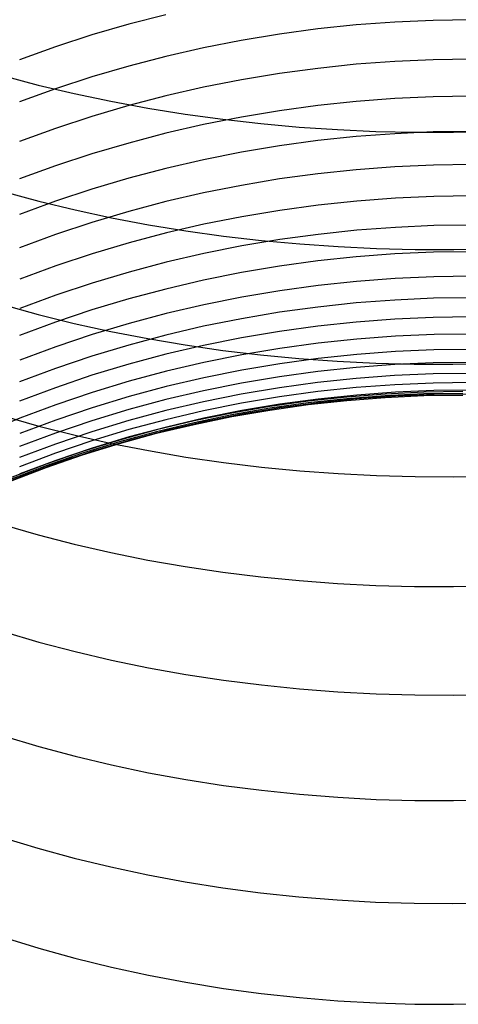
# Model space of a CAD drawing. Extents: x -383 to 1849, y -1185 to -529.
# Tile 13 of 256: x -372 to -366, y -1097 to -1085. Entities that reach past the tile are written whole.
import ezdxf

# ---------------------------------------------------------------- set-up
doc = ezdxf.new("R2010")
doc.units = 0
doc.layers.add('PREDEFINITO', color=7, linetype='CONTINUOUS')

msp = doc.modelspace()

# ---------------------------------------------------------------- linework, layer by layer
at = {"layer": 'PREDEFINITO'}
for p, q in [((-369.883, -1084.444, 603.031), (-370.357, -1084.566, 603.066)), ((-365.992, -1084.508, 601.584), (-366.483, -1084.516, 601.578)), ((-370.357, -1084.566, 603.066), (-370.825, -1084.702, 603.106)), ((-367.953, -1084.626, 601.589), (-368.44, -1084.692, 601.602)), ((-367.465, -1084.575, 601.581), (-367.953, -1084.626, 601.589)), ((-366.974, -1084.538, 601.577), (-367.465, -1084.575, 601.581)), ((-366.483, -1084.516, 601.578), (-366.974, -1084.538, 601.577)), ((-370.825, -1084.702, 603.106), (-371.289, -1084.852, 603.152)), ((-368.44, -1084.692, 601.602), (-368.925, -1084.772, 601.62)), ((-371.289, -1084.852, 603.152), (-371.747, -1085.017, 603.202)), ((-369.406, -1084.866, 601.643), (-369.883, -1084.975, 601.671)), ((-368.925, -1084.772, 601.62), (-369.406, -1084.866, 601.643)), ((-369.883, -1084.975, 601.671), (-370.357, -1085.097, 601.703)), ((-365.991, -1085.008, 600.224), (-366.483, -1085.016, 600.217)), ((-370.357, -1085.097, 601.703), (-370.826, -1085.234, 601.741)), ((-367.953, -1085.127, 600.226), (-368.44, -1085.193, 600.238)), ((-367.464, -1085.075, 600.218), (-367.953, -1085.127, 600.226)), ((-366.974, -1085.038, 600.216), (-367.464, -1085.075, 600.218)), ((-366.483, -1085.016, 600.217), (-366.974, -1085.038, 600.216)), ((-371.962, -1085.218, 650.584), (-371.509, -1085.338, 650.717)), ((-370.826, -1085.234, 601.741), (-371.289, -1085.385, 601.783)), ((-368.44, -1085.193, 600.238), (-368.924, -1085.273, 600.254)), ((-371.289, -1085.385, 601.783), (-371.747, -1085.55, 601.83)), ((-371.509, -1085.338, 650.717), (-371.049, -1085.447, 650.839)), ((-369.405, -1085.367, 600.275), (-369.883, -1085.476, 600.301)), ((-368.924, -1085.273, 600.254), (-369.405, -1085.367, 600.275)), ((-371.049, -1085.447, 650.839), (-370.584, -1085.545, 650.951)), ((-369.883, -1085.476, 600.301), (-370.357, -1085.6, 600.331)), ((-366.483, -1085.489, 598.846), (-366.974, -1085.511, 598.844)), ((-365.991, -1085.481, 598.853), (-366.483, -1085.489, 598.846)), ((-370.357, -1085.6, 600.331), (-370.825, -1085.737, 600.365)), ((-370.584, -1085.545, 650.951), (-370.113, -1085.632, 651.051)), ((-370.113, -1085.632, 651.051), (-369.638, -1085.708, 651.14)), ((-367.953, -1085.6, 598.853), (-368.44, -1085.666, 598.863)), ((-367.464, -1085.548, 598.846), (-367.953, -1085.6, 598.853)), ((-366.974, -1085.511, 598.844), (-367.464, -1085.548, 598.846)), ((-370.825, -1085.737, 600.365), (-371.289, -1085.889, 600.404)), ((-369.638, -1085.708, 651.14), (-369.159, -1085.774, 651.218)), ((-368.924, -1085.746, 598.878), (-369.405, -1085.841, 598.897)), ((-368.44, -1085.666, 598.863), (-368.924, -1085.746, 598.878)), ((-369.405, -1085.841, 598.897), (-369.883, -1085.951, 598.92)), ((-369.159, -1085.774, 651.218), (-368.676, -1085.828, 651.285)), ((-368.676, -1085.828, 651.285), (-368.19, -1085.872, 651.342)), ((-368.19, -1085.872, 651.342), (-367.702, -1085.905, 651.387)), ((-371.289, -1085.889, 600.404), (-371.747, -1086.055, 600.448)), ((-369.883, -1085.951, 598.92), (-370.357, -1086.075, 598.948)), ((-367.465, -1085.994, 597.463), (-367.953, -1086.045, 597.468)), ((-367.702, -1085.905, 651.387), (-367.212, -1085.927, 651.421)), ((-366.974, -1085.957, 597.462), (-367.465, -1085.994, 597.463)), ((-367.212, -1085.927, 651.421), (-366.72, -1085.939, 651.445)), ((-366.483, -1085.934, 597.464), (-366.974, -1085.957, 597.462)), ((-366.72, -1085.939, 651.445), (-366.228, -1085.939, 651.457)), ((-365.992, -1085.927, 597.471), (-366.483, -1085.934, 597.464)), ((-366.228, -1085.939, 651.457), (-365.736, -1085.929, 651.459)), ((-370.357, -1086.075, 598.948), (-370.825, -1086.213, 598.98)), ((-368.44, -1086.112, 597.478), (-368.924, -1086.192, 597.491)), ((-367.953, -1086.045, 597.468), (-368.44, -1086.112, 597.478)), ((-370.825, -1086.213, 598.98), (-371.289, -1086.365, 599.016)), ((-368.924, -1086.192, 597.491), (-369.406, -1086.288, 597.508)), ((-371.289, -1086.365, 599.016), (-371.747, -1086.532, 599.056)), ((-369.406, -1086.288, 597.508), (-369.883, -1086.398, 597.529)), ((-366.974, -1086.377, 596.065), (-367.464, -1086.414, 596.065)), ((-366.482, -1086.355, 596.068), (-366.974, -1086.377, 596.065)), ((-365.991, -1086.347, 596.074), (-366.482, -1086.355, 596.068)), ((-369.883, -1086.398, 597.529), (-370.357, -1086.522, 597.554)), ((-367.953, -1086.466, 596.07), (-368.44, -1086.532, 596.078)), ((-367.464, -1086.414, 596.065), (-367.953, -1086.466, 596.07)), ((-370.357, -1086.522, 597.554), (-370.826, -1086.661, 597.583)), ((-368.924, -1086.613, 596.089), (-369.405, -1086.709, 596.105)), ((-368.44, -1086.532, 596.078), (-368.924, -1086.613, 596.089)), ((-371.953, -1086.689, 649.2), (-371.5, -1086.812, 649.331)), ((-370.826, -1086.661, 597.583), (-371.289, -1086.814, 597.616)), ((-369.405, -1086.709, 596.105), (-369.883, -1086.819, 596.124)), ((-366.475, -1086.754, 594.657), (-366.966, -1086.776, 594.653)), ((-365.983, -1086.747, 594.664), (-366.475, -1086.754, 594.657)), ((-371.289, -1086.814, 597.616), (-371.747, -1086.982, 597.653)), ((-371.5, -1086.812, 649.331), (-371.04, -1086.923, 649.452)), ((-369.883, -1086.819, 596.124), (-370.356, -1086.944, 596.146)), ((-367.946, -1086.864, 594.657), (-368.434, -1086.931, 594.663)), ((-367.457, -1086.813, 594.653), (-367.946, -1086.864, 594.657)), ((-366.966, -1086.776, 594.653), (-367.457, -1086.813, 594.653)), ((-371.04, -1086.923, 649.452), (-370.575, -1087.024, 649.561)), ((-370.356, -1086.944, 596.146), (-370.825, -1087.083, 596.173)), ((-368.434, -1086.931, 594.663), (-368.918, -1087.012, 594.673)), ((-370.825, -1087.083, 596.173), (-371.289, -1087.237, 596.203)), ((-370.575, -1087.024, 649.561), (-370.104, -1087.113, 649.659)), ((-370.104, -1087.113, 649.659), (-369.629, -1087.191, 649.747)), ((-369.4, -1087.107, 594.687), (-369.878, -1087.218, 594.704)), ((-368.918, -1087.012, 594.673), (-369.4, -1087.107, 594.687)), ((-366.475, -1087.125, 593.232), (-366.966, -1087.147, 593.228)), ((-365.983, -1087.118, 593.239), (-366.475, -1087.125, 593.232)), ((-371.289, -1087.237, 596.203), (-371.747, -1087.406, 596.236)), ((-369.878, -1087.218, 594.704), (-370.352, -1087.343, 594.724)), ((-369.629, -1087.191, 649.747), (-369.15, -1087.258, 649.824)), ((-369.15, -1087.258, 649.824), (-368.668, -1087.314, 649.89)), ((-367.946, -1087.236, 593.23), (-368.434, -1087.302, 593.235)), ((-367.457, -1087.184, 593.228), (-367.946, -1087.236, 593.23)), ((-366.966, -1087.147, 593.228), (-367.457, -1087.184, 593.228)), ((-370.352, -1087.343, 594.724), (-370.822, -1087.482, 594.748)), ((-368.919, -1087.383, 593.244), (-369.4, -1087.479, 593.256)), ((-368.434, -1087.302, 593.235), (-368.919, -1087.383, 593.244)), ((-368.668, -1087.314, 649.89), (-368.182, -1087.358, 649.945)), ((-368.182, -1087.358, 649.945), (-367.694, -1087.392, 649.99)), ((-370.822, -1087.482, 594.748), (-371.286, -1087.636, 594.775)), ((-369.4, -1087.479, 593.256), (-369.879, -1087.59, 593.27)), ((-367.694, -1087.392, 649.99), (-367.204, -1087.415, 650.024)), ((-366.973, -1087.485, 591.8), (-367.463, -1087.522, 591.798)), ((-367.204, -1087.415, 650.024), (-366.713, -1087.427, 650.047)), ((-366.482, -1087.463, 591.804), (-366.973, -1087.485, 591.8)), ((-366.713, -1087.427, 650.047), (-366.222, -1087.428, 650.06)), ((-365.99, -1087.456, 591.811), (-366.482, -1087.463, 591.804)), ((-366.222, -1087.428, 650.06), (-365.73, -1087.418, 650.061)), ((-371.286, -1087.636, 594.775), (-371.744, -1087.805, 594.805)), ((-369.879, -1087.59, 593.27), (-370.353, -1087.715, 593.288)), ((-367.952, -1087.574, 591.8), (-368.439, -1087.641, 591.804)), ((-367.463, -1087.522, 591.798), (-367.952, -1087.574, 591.8)), ((-370.353, -1087.715, 593.288), (-370.822, -1087.855, 593.309)), ((-368.924, -1087.722, 591.811), (-369.405, -1087.819, 591.821)), ((-368.439, -1087.641, 591.804), (-368.924, -1087.722, 591.811)), ((-370.822, -1087.855, 593.309), (-371.286, -1088.009, 593.334)), ((-369.405, -1087.819, 591.821), (-369.883, -1087.93, 591.834)), ((-367.947, -1087.885, 590.403), (-368.434, -1087.952, 590.406)), ((-367.458, -1087.834, 590.403), (-367.947, -1087.885, 590.403)), ((-366.967, -1087.797, 590.405), (-367.458, -1087.834, 590.403)), ((-366.476, -1087.775, 590.41), (-366.967, -1087.797, 590.405)), ((-365.984, -1087.769, 590.417), (-366.476, -1087.775, 590.41)), ((-371.286, -1088.009, 593.334), (-371.744, -1088.178, 593.361)), ((-369.883, -1087.93, 591.834), (-370.356, -1088.056, 591.85)), ((-368.434, -1087.952, 590.406), (-368.919, -1088.033, 590.411)), ((-371.963, -1088.128, 647.781), (-371.51, -1088.253, 647.91)), ((-370.356, -1088.056, 591.85), (-370.825, -1088.196, 591.868)), ((-369.401, -1088.13, 590.419), (-369.879, -1088.241, 590.43)), ((-368.919, -1088.033, 590.411), (-369.401, -1088.13, 590.419)), ((-367.464, -1088.107, 589.019), (-367.953, -1088.159, 589.018)), ((-366.973, -1088.07, 589.022), (-367.464, -1088.107, 589.019)), ((-366.482, -1088.048, 589.027), (-366.973, -1088.07, 589.022)), ((-365.991, -1088.041, 589.034), (-366.482, -1088.048, 589.027)), ((-371.51, -1088.253, 647.91), (-371.05, -1088.367, 648.028)), ((-370.825, -1088.196, 591.868), (-371.289, -1088.352, 591.89)), ((-369.879, -1088.241, 590.43), (-370.353, -1088.367, 590.443)), ((-368.439, -1088.226, 589.02), (-368.924, -1088.307, 589.023)), ((-367.953, -1088.159, 589.018), (-368.439, -1088.226, 589.02)), ((-371.289, -1088.352, 591.89), (-371.747, -1088.521, 591.914)), ((-371.05, -1088.367, 648.028), (-370.585, -1088.47, 648.136)), ((-370.353, -1088.367, 590.443), (-370.822, -1088.507, 590.459)), ((-368.924, -1088.307, 589.023), (-369.405, -1088.404, 589.029)), ((-367.464, -1088.35, 587.638), (-367.953, -1088.402, 587.636)), ((-366.974, -1088.313, 587.642), (-367.464, -1088.35, 587.638)), ((-366.483, -1088.291, 587.648), (-366.974, -1088.313, 587.642)), ((-365.991, -1088.285, 587.655), (-366.483, -1088.291, 587.648)), ((-370.822, -1088.507, 590.459), (-371.286, -1088.663, 590.477)), ((-370.585, -1088.47, 648.136), (-370.115, -1088.561, 648.233)), ((-369.405, -1088.404, 589.029), (-369.883, -1088.516, 589.037)), ((-368.44, -1088.469, 587.636), (-368.924, -1088.551, 587.638)), ((-367.953, -1088.402, 587.636), (-368.44, -1088.469, 587.636)), ((-366.474, -1088.51, 586.253), (-366.966, -1088.531, 586.247)), ((-365.982, -1088.504, 586.26), (-366.474, -1088.51, 586.253)), ((-369.883, -1088.516, 589.037), (-370.356, -1088.642, 589.048)), ((-370.115, -1088.561, 648.233), (-369.64, -1088.641, 648.319)), ((-368.924, -1088.551, 587.638), (-369.405, -1088.648, 587.642)), ((-367.946, -1088.619, 586.239), (-368.433, -1088.686, 586.238)), ((-367.457, -1088.568, 586.242), (-367.946, -1088.619, 586.239)), ((-366.966, -1088.531, 586.247), (-367.457, -1088.568, 586.242)), ((-371.286, -1088.663, 590.477), (-371.744, -1088.833, 590.498)), ((-370.356, -1088.642, 589.048), (-370.825, -1088.783, 589.06)), ((-369.883, -1088.759, 587.648), (-370.357, -1088.886, 587.655)), ((-369.405, -1088.648, 587.642), (-369.883, -1088.759, 587.648)), ((-369.64, -1088.641, 648.319), (-369.162, -1088.71, 648.395)), ((-369.162, -1088.71, 648.395), (-368.679, -1088.767, 648.46)), ((-368.433, -1088.686, 586.238), (-368.918, -1088.768, 586.238)), ((-367.457, -1088.762, 584.763), (-367.947, -1088.814, 584.759)), ((-366.966, -1088.726, 584.769), (-367.457, -1088.762, 584.763)), ((-366.475, -1088.705, 584.775), (-366.966, -1088.726, 584.769)), ((-365.983, -1088.699, 584.783), (-366.475, -1088.705, 584.775)), ((-370.825, -1088.783, 589.06), (-371.289, -1088.939, 589.075)), ((-370.357, -1088.886, 587.655), (-370.825, -1089.027, 587.665)), ((-369.4, -1088.864, 586.239), (-369.878, -1088.976, 586.243)), ((-368.918, -1088.768, 586.238), (-369.4, -1088.864, 586.239)), ((-368.434, -1088.88, 584.757), (-368.919, -1088.962, 584.755)), ((-368.679, -1088.767, 648.46), (-368.194, -1088.813, 648.515)), ((-367.947, -1088.814, 584.759), (-368.434, -1088.88, 584.757)), ((-368.194, -1088.813, 648.515), (-367.706, -1088.848, 648.559)), ((-367.706, -1088.848, 648.559), (-367.216, -1088.872, 648.593)), ((-367.216, -1088.872, 648.593), (-366.725, -1088.885, 648.616)), ((-366.483, -1088.869, 583.285), (-366.974, -1088.89, 583.279)), ((-366.725, -1088.885, 648.616), (-366.234, -1088.886, 648.629)), ((-365.991, -1088.863, 583.293), (-366.483, -1088.869, 583.285)), ((-366.234, -1088.886, 648.629), (-365.742, -1088.877, 648.632)), ((-371.289, -1088.939, 589.075), (-371.747, -1089.11, 589.092)), ((-369.878, -1088.976, 586.243), (-370.352, -1089.102, 586.248)), ((-368.919, -1088.962, 584.755), (-369.401, -1089.059, 584.755)), ((-367.953, -1088.978, 583.268), (-368.44, -1089.045, 583.264)), ((-367.464, -1088.927, 583.273), (-367.953, -1088.978, 583.268)), ((-366.974, -1088.89, 583.279), (-367.464, -1088.927, 583.273)), ((-366.483, -1089.009, 581.798), (-366.975, -1089.03, 581.79)), ((-365.992, -1089.003, 581.806), (-366.483, -1089.009, 581.798)), ((-370.825, -1089.027, 587.665), (-371.289, -1089.184, 587.676)), ((-370.352, -1089.102, 586.248), (-370.822, -1089.244, 586.254)), ((-369.401, -1089.059, 584.755), (-369.879, -1089.17, 584.756)), ((-368.924, -1089.127, 583.261), (-369.405, -1089.224, 583.259)), ((-368.44, -1089.045, 583.264), (-368.924, -1089.127, 583.261)), ((-367.954, -1089.118, 581.778), (-368.44, -1089.185, 581.773)), ((-367.465, -1089.066, 581.784), (-367.954, -1089.118, 581.778)), ((-366.975, -1089.03, 581.79), (-367.465, -1089.066, 581.784)), ((-366.483, -1089.125, 580.318), (-366.974, -1089.146, 580.311)), ((-365.991, -1089.119, 580.326), (-366.483, -1089.125, 580.318)), ((-371.289, -1089.184, 587.676), (-371.747, -1089.355, 587.689)), ((-370.822, -1089.244, 586.254), (-371.286, -1089.4, 586.262)), ((-369.879, -1089.17, 584.756), (-370.353, -1089.297, 584.759)), ((-369.405, -1089.224, 583.259), (-369.883, -1089.336, 583.258)), ((-368.44, -1089.185, 581.773), (-368.925, -1089.266, 581.769)), ((-367.953, -1089.234, 580.297), (-368.44, -1089.3, 580.29)), ((-367.464, -1089.182, 580.303), (-367.953, -1089.234, 580.297)), ((-366.974, -1089.146, 580.311), (-367.464, -1089.182, 580.303)), ((-366.966, -1089.242, 578.754), (-367.457, -1089.278, 578.746)), ((-366.602, -1089.242, 575.5), (-367.094, -1089.265, 575.5)), ((-366.602, -1089.263, 287.75), (-367.094, -1089.286, 287.75)), ((-366.475, -1089.221, 578.762), (-366.966, -1089.242, 578.754)), ((-366.109, -1089.234, 575.5), (-366.602, -1089.242, 575.5)), ((-366.109, -1089.256, 287.75), (-366.602, -1089.263, 287.75)), ((-365.983, -1089.216, 578.77), (-366.475, -1089.221, 578.762)), ((-370.353, -1089.297, 584.759), (-370.822, -1089.438, 584.762)), ((-369.883, -1089.336, 583.258), (-370.357, -1089.463, 583.259)), ((-369.406, -1089.363, 581.765), (-369.884, -1089.475, 581.762)), ((-368.925, -1089.266, 581.769), (-369.406, -1089.363, 581.765)), ((-368.924, -1089.382, 580.284), (-369.405, -1089.479, 580.279)), ((-368.44, -1089.3, 580.29), (-368.924, -1089.382, 580.284)), ((-368.074, -1089.356, 575.5), (-368.561, -1089.424, 575.5)), ((-368.074, -1089.378, 287.75), (-368.561, -1089.446, 287.75)), ((-367.946, -1089.329, 578.737), (-368.434, -1089.395, 578.729)), ((-367.945, -1089.376, 576.516), (-368.433, -1089.441, 576.503)), ((-367.585, -1089.303, 575.5), (-368.074, -1089.356, 575.5)), ((-367.585, -1089.324, 287.75), (-368.074, -1089.378, 287.75)), ((-368.074, -1089.399), (-367.585, -1089.346)), ((-367.457, -1089.278, 578.746), (-367.946, -1089.329, 578.737)), ((-367.456, -1089.325, 576.528), (-367.945, -1089.376, 576.516)), ((-367.094, -1089.265, 575.5), (-367.585, -1089.303, 575.5)), ((-367.094, -1089.286, 287.75), (-367.585, -1089.324, 287.75)), ((-367.585, -1089.346), (-367.094, -1089.308)), ((-366.965, -1089.29, 576.539), (-367.456, -1089.325, 576.528)), ((-367.094, -1089.308), (-366.602, -1089.285)), ((-366.474, -1089.27, 576.548), (-366.965, -1089.29, 576.539)), ((-366.602, -1089.285), (-366.109, -1089.277)), ((-365.982, -1089.266, 576.557), (-366.474, -1089.27, 576.548)), ((-371.286, -1089.4, 586.262), (-371.744, -1089.571, 586.272)), ((-370.822, -1089.438, 584.762), (-371.286, -1089.595, 584.767)), ((-370.357, -1089.463, 583.259), (-370.825, -1089.604, 583.26)), ((-369.884, -1089.475, 581.762), (-370.357, -1089.602, 581.76)), ((-369.405, -1089.479, 580.279), (-369.883, -1089.591, 580.274)), ((-369.045, -1089.508, 575.5), (-369.526, -1089.607, 575.5)), ((-368.918, -1089.476, 578.721), (-369.4, -1089.573, 578.713)), ((-368.561, -1089.424, 575.5), (-369.045, -1089.508, 575.5)), ((-368.561, -1089.446, 287.75), (-369.045, -1089.53, 287.75)), ((-369.045, -1089.551), (-368.561, -1089.468)), ((-368.434, -1089.395, 578.729), (-368.918, -1089.476, 578.721)), ((-368.433, -1089.441, 576.503), (-368.918, -1089.522, 576.489)), ((-368.561, -1089.468), (-368.074, -1089.399)), ((-371.744, -1089.571, 586.272), (-372.196, -1089.757, 586.283)), ((-371.953, -1089.543, 646.34), (-371.5, -1089.671, 646.466)), ((-371.286, -1089.595, 584.767), (-371.744, -1089.766, 584.774)), ((-370.825, -1089.604, 583.26), (-371.289, -1089.761, 583.262)), ((-370.357, -1089.602, 581.76), (-370.826, -1089.744, 581.759)), ((-369.883, -1089.591, 580.274), (-370.357, -1089.717, 580.269)), ((-369.526, -1089.607, 575.5), (-370.003, -1089.721, 575.5)), ((-369.526, -1089.629, 287.75), (-370.003, -1089.743, 287.75)), ((-369.4, -1089.573, 578.713), (-369.878, -1089.684, 578.705)), ((-369.4, -1089.617, 576.474), (-369.878, -1089.728, 576.458)), ((-369.045, -1089.53, 287.75), (-369.526, -1089.629, 287.75)), ((-369.526, -1089.65), (-369.045, -1089.551)), ((-368.918, -1089.522, 576.489), (-369.4, -1089.617, 576.474)), ((-371.289, -1089.761, 583.262), (-371.747, -1089.933, 583.266)), ((-371.5, -1089.671, 646.466), (-371.04, -1089.787, 646.582)), ((-370.826, -1089.744, 581.759), (-371.289, -1089.901, 581.759)), ((-370.357, -1089.717, 580.269), (-370.825, -1089.859, 580.265)), ((-370.003, -1089.721, 575.5), (-370.476, -1089.851, 575.5)), ((-370.003, -1089.743, 287.75), (-370.476, -1089.872, 287.75)), ((-369.878, -1089.684, 578.705), (-370.352, -1089.81, 578.697)), ((-369.878, -1089.728, 576.458), (-370.352, -1089.853, 576.442)), ((-370.003, -1089.764), (-369.526, -1089.65)), ((-370.825, -1089.859, 580.265), (-371.289, -1090.016, 580.262)), ((-371.04, -1089.787, 646.582), (-370.575, -1089.892, 646.687)), ((-370.476, -1089.851, 575.5), (-370.944, -1089.995, 575.5)), ((-370.476, -1089.872, 287.75), (-370.944, -1090.017, 287.75)), ((-370.352, -1089.81, 578.697), (-370.822, -1089.951, 578.689)), ((-370.352, -1089.853, 576.442), (-370.821, -1089.993, 576.424)), ((-370.476, -1089.894), (-370.003, -1089.764)), ((-371.289, -1089.901, 581.759), (-371.747, -1090.073, 581.759)), ((-370.944, -1089.995, 575.5), (-371.406, -1090.155, 575.5)), ((-370.822, -1089.951, 578.689), (-371.286, -1090.108, 578.681)), ((-370.821, -1089.993, 576.424), (-371.285, -1090.149, 576.405)), ((-370.944, -1090.038), (-370.476, -1089.894)), ((-370.575, -1089.892, 646.687), (-370.104, -1089.984, 646.782)), ((-370.104, -1089.984, 646.782), (-369.629, -1090.066, 646.867)), ((-371.289, -1090.016, 580.262), (-371.747, -1090.188, 580.259)), ((-371.286, -1090.108, 578.681), (-371.744, -1090.279, 578.674)), ((-370.944, -1090.017, 287.75), (-371.406, -1090.176, 287.75)), ((-371.406, -1090.198), (-370.944, -1090.038)), ((-369.629, -1090.066, 646.867), (-369.15, -1090.136, 646.941)), ((-369.15, -1090.136, 646.941), (-368.668, -1090.194, 647.005)), ((-371.406, -1090.155, 575.5), (-371.862, -1090.33, 575.5)), ((-371.406, -1090.176, 287.75), (-371.862, -1090.351, 287.75)), ((-371.862, -1090.373), (-371.406, -1090.198)), ((-371.285, -1090.149, 576.405), (-371.743, -1090.319, 576.385)), ((-368.668, -1090.194, 647.005), (-368.182, -1090.241, 647.058)), ((-368.182, -1090.241, 647.058), (-367.694, -1090.276, 647.102)), ((-371.743, -1090.319, 576.385), (-372.195, -1090.504, 576.364)), ((-367.694, -1090.276, 647.102), (-367.205, -1090.301, 647.135)), ((-367.205, -1090.301, 647.135), (-366.714, -1090.313, 647.157)), ((-366.714, -1090.313, 647.157), (-366.222, -1090.315, 647.17)), ((-366.222, -1090.315, 647.17), (-365.73, -1090.305, 647.172)), ((-371.963, -1090.924, 644.864), (-371.509, -1091.054, 644.987)), ((-371.509, -1091.054, 644.987), (-371.049, -1091.173, 645.1)), ((-371.049, -1091.173, 645.1), (-370.584, -1091.279, 645.204)), ((-370.584, -1091.279, 645.204), (-370.113, -1091.374, 645.297)), ((-370.113, -1091.374, 645.297), (-369.638, -1091.457, 645.38)), ((-369.638, -1091.457, 645.38), (-369.159, -1091.528, 645.452)), ((-369.159, -1091.528, 645.452), (-368.676, -1091.588, 645.515)), ((-368.676, -1091.588, 645.515), (-368.19, -1091.636, 645.568)), ((-368.19, -1091.636, 645.568), (-367.702, -1091.672, 645.61)), ((-367.702, -1091.672, 645.61), (-367.212, -1091.697, 645.643)), ((-367.212, -1091.697, 645.643), (-366.721, -1091.71, 645.666)), ((-366.721, -1091.71, 645.666), (-366.228, -1091.712, 645.678)), ((-366.228, -1091.712, 645.678), (-365.736, -1091.702, 645.68)), ((-371.953, -1092.284, 643.369), (-371.5, -1092.416, 643.49)), ((-371.5, -1092.416, 643.49), (-371.04, -1092.537, 643.601)), ((-371.04, -1092.537, 643.601), (-370.576, -1092.646, 643.702)), ((-370.576, -1092.646, 643.702), (-370.106, -1092.743, 643.794)), ((-370.106, -1092.743, 643.794), (-369.631, -1092.828, 643.875)), ((-369.631, -1092.828, 643.875), (-369.152, -1092.9, 643.947)), ((-369.152, -1092.9, 643.947), (-368.67, -1092.962, 644.008)), ((-368.67, -1092.962, 644.008), (-368.185, -1093.011, 644.06)), ((-368.185, -1093.011, 644.06), (-367.698, -1093.048, 644.102)), ((-367.698, -1093.048, 644.102), (-367.209, -1093.074, 644.135)), ((-367.209, -1093.074, 644.135), (-366.718, -1093.088, 644.157)), ((-366.718, -1093.088, 644.157), (-366.227, -1093.09, 644.169)), ((-366.227, -1093.09, 644.169), (-365.735, -1093.08, 644.172)), ((-371.953, -1093.608, 641.844), (-371.5, -1093.744, 641.963)), ((-371.5, -1093.744, 641.963), (-371.04, -1093.867, 642.071)), ((-371.04, -1093.867, 642.071), (-370.576, -1093.978, 642.171)), ((-370.576, -1093.978, 642.171), (-370.106, -1094.076, 642.26)), ((-370.106, -1094.076, 642.26), (-369.631, -1094.163, 642.34)), ((-369.631, -1094.163, 642.34), (-369.152, -1094.237, 642.41)), ((-369.152, -1094.237, 642.41), (-368.67, -1094.3, 642.471)), ((-368.67, -1094.3, 642.471), (-368.185, -1094.35, 642.522)), ((-368.185, -1094.35, 642.522), (-367.698, -1094.388, 642.563)), ((-367.698, -1094.388, 642.563), (-367.209, -1094.415, 642.595)), ((-367.209, -1094.415, 642.595), (-366.718, -1094.429, 642.617)), ((-366.718, -1094.429, 642.617), (-366.227, -1094.431, 642.629)), ((-366.227, -1094.431, 642.629), (-365.735, -1094.422, 642.632)), ((-371.964, -1094.899, 640.288), (-371.511, -1095.036, 640.404)), ((-371.511, -1095.036, 640.404), (-371.051, -1095.161, 640.51)), ((-371.051, -1095.161, 640.51), (-370.586, -1095.274, 640.607)), ((-370.586, -1095.274, 640.607), (-370.116, -1095.374, 640.695)), ((-370.116, -1095.374, 640.695), (-369.641, -1095.463, 640.773)), ((-369.641, -1095.463, 640.773), (-369.162, -1095.538, 640.842)), ((-369.162, -1095.538, 640.842), (-368.68, -1095.602, 640.901)), ((-368.68, -1095.602, 640.901), (-368.195, -1095.653, 640.951)), ((-368.195, -1095.653, 640.951), (-367.707, -1095.692, 640.992)), ((-367.707, -1095.692, 640.992), (-367.217, -1095.72, 641.023)), ((-367.217, -1095.72, 641.023), (-366.726, -1095.734, 641.045)), ((-366.726, -1095.734, 641.045), (-366.235, -1095.737, 641.058)), ((-366.235, -1095.737, 641.058), (-365.743, -1095.728, 641.061)), ((-371.953, -1096.166, 638.715), (-371.5, -1096.306, 638.828)), ((-371.5, -1096.306, 638.828), (-371.041, -1096.434, 638.932)), ((-371.041, -1096.434, 638.932), (-370.576, -1096.548, 639.027)), ((-370.576, -1096.548, 639.027), (-370.106, -1096.65, 639.113)), ((-370.106, -1096.65, 639.113), (-369.631, -1096.74, 639.189)), ((-369.631, -1096.74, 639.189), (-369.153, -1096.817, 639.256)), ((-369.153, -1096.817, 639.256), (-368.671, -1096.882, 639.314)), ((-368.671, -1096.882, 639.314), (-368.186, -1096.934, 639.363)), ((-368.186, -1096.934, 639.363), (-367.698, -1096.974, 639.403)), ((-367.698, -1096.974, 639.403), (-367.209, -1097.001, 639.434)), ((-367.209, -1097.001, 639.434), (-366.718, -1097.017, 639.455)), ((-366.718, -1097.017, 639.455), (-366.227, -1097.019, 639.468)), ((-366.227, -1097.019, 639.468), (-365.736, -1097.01, 639.471))]:
    msp.add_line(p, q, dxfattribs=at)

doc.saveas('drawing.dxf')
